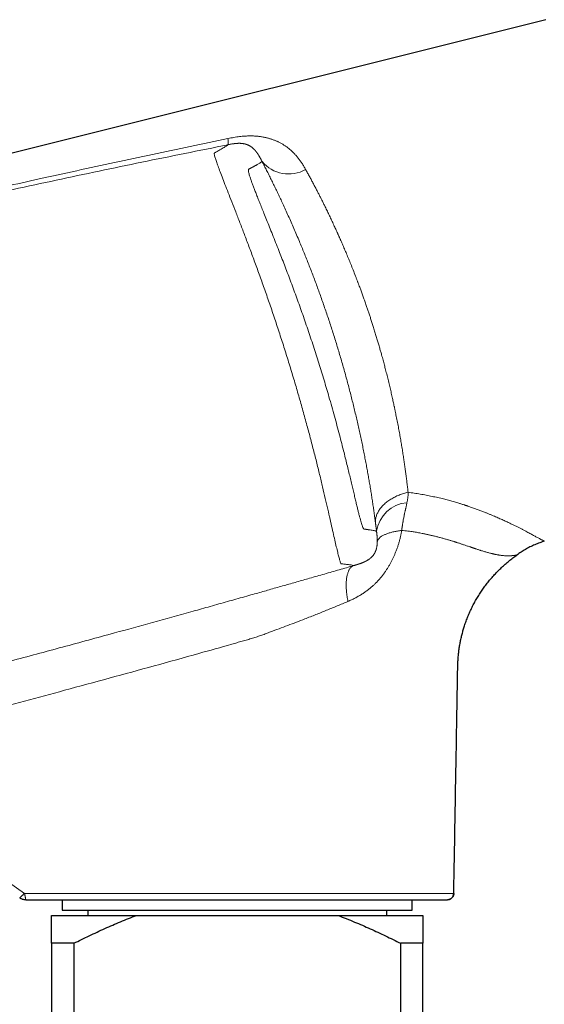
# Model space of a CAD drawing. Header units: millimetres. Extents: x 8 to 1267, y 12 to 683.
# Tile 45 of 48: x 931 to 981, y 579 to 672. Entities that reach past the tile are written whole.
import ezdxf

# ---------------------------------------------------------------- set-up
doc = ezdxf.new("R2010")
doc.units = ezdxf.units.MM

msp = doc.modelspace()

# ---------------------------------------------------------------- linework, layer by layer
at = {"color": 7, "linetype": 'Continuous', "lineweight": 30}
for p, q in [((981.077, 671.873), (910.682, 654.295)), ((978.3, 621.405), (978.331, 621.427)), ((935.479, 588.955), (935.479, 587.977)), ((968.479, 587.977), (968.479, 588.955)), ((971.848, 588.959), (971.788, 588.955)), ((934.479, 587.477), (942.489, 587.477)), ((935.479, 587.977), (941.531, 587.977)), ((937.892, 587.977), (937.892, 587.477)), ((941.531, 587.977), (968.479, 587.977)), ((942.489, 587.477), (961.469, 587.477)), ((961.469, 587.477), (969.479, 587.477)), ((966.067, 587.477), (966.067, 587.977)), ((936.576, 584.851), (934.479, 584.851)), ((934.479, 584.851), (934.479, 548.405)), ((936.576, 584.851), (936.576, 548.405)), ((967.382, 548.405), (967.382, 584.851)), ((969.479, 584.851), (967.382, 584.851)), ((969.479, 548.405), (969.479, 584.851))]:
    msp.add_line(p, q, dxfattribs=at)
at = {"color": 252, "linetype": 'Continuous', "lineweight": 0}
for p, q in [((951.09, 660.079), (951.082, 660.072)), ((962.943, 620.455), (962.958, 620.449)), ((913.016, 602.749), (931.927, 589.555))]:
    msp.add_line(p, q, dxfattribs=at)
for centre, radius, start, end in [((950.098, 660.403), 1.038, 342.35965, 15.10773), ((956.82, 660.589), 3.251, 219.62994, 299.59229), ((965.456, 627.136), 2.631, 342.86341, 4.45404), ((968.214, 623.233), 3.138, 94.4469, 172.0124)]:
    msp.add_arc(centre, radius, start, end, dxfattribs=at)
for points, knots in [([(910.707, 651.688), (911.782, 651.943), (913.933, 652.453), (917.16, 653.208), (920.388, 653.956), (923.616, 654.696), (926.846, 655.428), (930.077, 656.153), (933.416, 656.893), (936.864, 657.649), (940.421, 658.42), (943.98, 659.181), (947.539, 659.933), (949.913, 660.427), (951.1, 660.674)], [0, 0, 0, 0, 0.080067, 0.160117, 0.240153, 0.320176, 0.400187, 0.480188, 0.56018, 0.648161, 0.736134, 0.824097, 0.912053, 1, 1, 1, 1]), ([(951.1, 660.674), (951.195, 660.693), (951.381, 660.731), (951.658, 660.78), (951.927, 660.822), (952.189, 660.857), (952.43, 660.883), (952.651, 660.902), (952.853, 660.915), (953.05, 660.922), (953.242, 660.925), (953.43, 660.922), (953.607, 660.914), (953.776, 660.902), (953.939, 660.887), (954.1, 660.867), (954.261, 660.844), (954.421, 660.816), (954.579, 660.785), (954.727, 660.751), (954.865, 660.717), (954.992, 660.681), (955.117, 660.644), (955.242, 660.603), (955.365, 660.56), (955.488, 660.513), (955.609, 660.464), (955.771, 660.394), (955.971, 660.298), (956.204, 660.17), (956.431, 660.031), (956.642, 659.885), (956.838, 659.734), (956.975, 659.618), (957.066, 659.537), (957.113, 659.494), (957.159, 659.451), (957.205, 659.407), (957.251, 659.362), (957.351, 659.261), (957.502, 659.099), (957.698, 658.865), (957.889, 658.615), (958.074, 658.348), (958.254, 658.064), (958.368, 657.864), (958.425, 657.762)], [0, 0, 0, 0, 0.027834, 0.054927, 0.081319, 0.107054, 0.13218, 0.15269, 0.172842, 0.192669, 0.212206, 0.231487, 0.250549, 0.267905, 0.285403, 0.303062, 0.320901, 0.338938, 0.357192, 0.375679, 0.390939, 0.406297, 0.421761, 0.437338, 0.453039, 0.468869, 0.484837, 0.50095, 0.53417, 0.567803, 0.601907, 0.636538, 0.667492, 0.698928, 0.707246, 0.715599, 0.723988, 0.732415, 0.740878, 0.74938, 0.788485, 0.82861, 0.869794, 0.912069, 0.955464, 1, 1, 1, 1]), ([(910.701, 651.314), (913.387, 651.941), (918.759, 653.194), (926.828, 655.003), (934.906, 656.758), (942.991, 658.459), (948.389, 659.546), (951.088, 660.089)], [0, 0, 0, 0, 0.200035, 0.400028, 0.60001, 0.799997, 1, 1, 1, 1]), ([(962.961, 620.439), (962.924, 620.452), (962.85, 620.479), (962.58, 620.52), (962.282, 620.558), (962.024, 620.576), (961.901, 620.601), (961.803, 620.59), (961.755, 620.625), (961.691, 620.777), (961.605, 621.054), (961.504, 621.436), (961.385, 621.923), (961.249, 622.5), (961.096, 623.173), (960.924, 623.939), (960.73, 624.797), (960.516, 625.74), (960.28, 626.758), (960.024, 627.846), (959.746, 629.002), (959.444, 630.223), (959.12, 631.496), (958.776, 632.809), (958.412, 634.158), (958.027, 635.54), (957.623, 636.948), (957.202, 638.368), (956.768, 639.79), (956.322, 641.208), (955.865, 642.621), (955.399, 644.023), (954.928, 645.402), (954.456, 646.749), (953.989, 648.053), (953.529, 649.309), (953.08, 650.513), (952.645, 651.661), (952.227, 652.749), (951.831, 653.769), (951.46, 654.715), (951.12, 655.582), (950.812, 656.368), (950.539, 657.071), (950.306, 657.684), (950.116, 658.202), (949.97, 658.625), (949.874, 658.935), (949.823, 659.147), (949.807, 659.276), (949.826, 659.329), (949.876, 659.352), (949.923, 659.375), (950.023, 659.429), (950.218, 659.537), (950.532, 659.71), (950.836, 659.888), (951.05, 660.03), (951.075, 660.069), (951.088, 660.089)], [0, 0, 0, 0, 0.079317, 0.158649, 0.237992, 0.262987, 0.28796, 0.295848, 0.304632, 0.313783, 0.322846, 0.331935, 0.340601, 0.349275, 0.357896, 0.366514, 0.37517, 0.383859, 0.392505, 0.401121, 0.409764, 0.41846, 0.427155, 0.435788, 0.44441, 0.453066, 0.461767, 0.470459, 0.479087, 0.487696, 0.496359, 0.505049, 0.513752, 0.52246, 0.531144, 0.539768, 0.548365, 0.557004, 0.565696, 0.574361, 0.582956, 0.591552, 0.600226, 0.608927, 0.617563, 0.626151, 0.634781, 0.643451, 0.650694, 0.657932, 0.664938, 0.671297, 0.677434, 0.683571, 0.712603, 0.76443, 0.842955, 0.92148, 1, 1, 1, 1]), ([(951.088, 660.089), (951.136, 660.098), (951.227, 660.116), (951.357, 660.141), (951.474, 660.161), (951.563, 660.175), (951.622, 660.184), (951.659, 660.189), (951.698, 660.195), (951.746, 660.201), (951.796, 660.206), (951.846, 660.211), (951.884, 660.214), (951.914, 660.217), (951.938, 660.218), (951.964, 660.22), (952.008, 660.222), (952.07, 660.225), (952.137, 660.226), (952.197, 660.225), (952.248, 660.224), (952.298, 660.222), (952.361, 660.218), (952.434, 660.211), (952.511, 660.201), (952.562, 660.193), (952.589, 660.188), (952.597, 660.186), (952.605, 660.185), (952.613, 660.183), (952.62, 660.182), (952.628, 660.18), (952.638, 660.178), (952.652, 660.175), (952.672, 660.171), (952.697, 660.165), (952.726, 660.158), (952.753, 660.151), (952.778, 660.144), (952.799, 660.138), (952.821, 660.131), (952.841, 660.125), (952.857, 660.119), (952.872, 660.114), (952.893, 660.106), (952.92, 660.096), (952.952, 660.083), (952.982, 660.07), (953.01, 660.058), (953.038, 660.044), (953.07, 660.029), (953.107, 660.009), (953.144, 659.989), (953.179, 659.968), (953.211, 659.948), (953.232, 659.935), (953.245, 659.926), (953.25, 659.923), (953.255, 659.92), (953.261, 659.916), (953.265, 659.913), (953.27, 659.909), (953.275, 659.906), (953.299, 659.89), (953.341, 659.86), (953.397, 659.815), (953.449, 659.771), (953.495, 659.729), (953.537, 659.689), (953.574, 659.652), (953.605, 659.619), (953.63, 659.592), (953.65, 659.569), (953.663, 659.555), (953.669, 659.548), (953.671, 659.546), (953.672, 659.544), (953.674, 659.542), (953.677, 659.539), (953.689, 659.524), (953.71, 659.5), (953.736, 659.467), (953.76, 659.438), (953.779, 659.413), (953.796, 659.391), (953.81, 659.373), (953.819, 659.361), (953.825, 659.352), (953.83, 659.345), (953.837, 659.335), (953.844, 659.326), (953.868, 659.291), (953.894, 659.255), (953.92, 659.215), (953.929, 659.202), (953.937, 659.189), (953.946, 659.175), (953.955, 659.161), (953.964, 659.148), (953.973, 659.133), (953.984, 659.115), (953.998, 659.093), (954.016, 659.064), (954.039, 659.026), (954.063, 658.984), (954.087, 658.943), (954.109, 658.904), (954.129, 658.868), (954.148, 658.834), (954.166, 658.8), (954.188, 658.759), (954.214, 658.711), (954.244, 658.655), (954.278, 658.589), (954.303, 658.541), (954.316, 658.516)], [0, 0, 0, 0, 0.018692, 0.03547, 0.05061, 0.064395, 0.070211, 0.074273, 0.079172, 0.085662, 0.093655, 0.099688, 0.106377, 0.109575, 0.112819, 0.116593, 0.120887, 0.132579, 0.145047, 0.153769, 0.162835, 0.172265, 0.182076, 0.199466, 0.218055, 0.235498, 0.237523, 0.239561, 0.241613, 0.24368, 0.24576, 0.247854, 0.249962, 0.254072, 0.259641, 0.266701, 0.275288, 0.285444, 0.29185, 0.298775, 0.306228, 0.313537, 0.318704, 0.323833, 0.328922, 0.34146, 0.353718, 0.365677, 0.376928, 0.38729, 0.401762, 0.417943, 0.435848, 0.453147, 0.467398, 0.480806, 0.483339, 0.485838, 0.488304, 0.490737, 0.493136, 0.495501, 0.497832, 0.500128, 0.530386, 0.558505, 0.584398, 0.607999, 0.62926, 0.648141, 0.664618, 0.67688, 0.687329, 0.69502, 0.695922, 0.696801, 0.697655, 0.698485, 0.69929, 0.70213, 0.717364, 0.730869, 0.74264, 0.752666, 0.760938, 0.768182, 0.773146, 0.774518, 0.77795, 0.781385, 0.784825, 0.788268, 0.819204, 0.823654, 0.828112, 0.832579, 0.837054, 0.841538, 0.846031, 0.850185, 0.855631, 0.862356, 0.870377, 0.882157, 0.894995, 0.904921, 0.914949, 0.925095, 0.931927, 0.93964, 0.949184, 0.959898, 0.971864, 0.985185, 1, 1, 1, 1]), ([(954.316, 658.516), (954.301, 658.501), (954.27, 658.472), (954.173, 658.405), (954.054, 658.332), (953.924, 658.255), (953.828, 658.202), (953.761, 658.164), (953.729, 658.147), (953.696, 658.129), (953.662, 658.11), (953.627, 658.091), (953.592, 658.072), (953.551, 658.05), (953.503, 658.024), (953.462, 658.003), (953.435, 657.988), (953.422, 657.981), (953.408, 657.974), (953.395, 657.967), (953.38, 657.959), (953.365, 657.951), (953.343, 657.939), (953.319, 657.926), (953.291, 657.911), (953.265, 657.897), (953.241, 657.884), (953.22, 657.873), (953.205, 657.865), (953.196, 657.86), (953.191, 657.858), (953.187, 657.855), (953.182, 657.853), (953.178, 657.851), (953.173, 657.848), (953.168, 657.845), (953.16, 657.842), (953.151, 657.837), (953.139, 657.831), (953.127, 657.825), (953.113, 657.818), (953.099, 657.811), (953.085, 657.803), (953.072, 657.795), (953.061, 657.786), (953.05, 657.775), (953.042, 657.758), (953.035, 657.734), (953.032, 657.704), (953.032, 657.669), (953.035, 657.628), (953.044, 657.558), (953.066, 657.445), (953.112, 657.268), (953.176, 657.055), (953.258, 656.808), (953.356, 656.528), (953.472, 656.215), (953.603, 655.869), (953.751, 655.488), (953.915, 655.075), (954.092, 654.631), (954.283, 654.157), (954.499, 653.621), (954.743, 653.018), (955.015, 652.343), (955.3, 651.633), (955.595, 650.891), (955.883, 650.163), (956.16, 649.453), (956.426, 648.766), (956.697, 648.058), (956.97, 647.332), (957.246, 646.591), (957.523, 645.835), (957.801, 645.066), (958.077, 644.287), (958.351, 643.499), (958.624, 642.705), (958.892, 641.906), (959.156, 641.107), (959.415, 640.306), (959.669, 639.505), (959.917, 638.707), (960.159, 637.913), (960.394, 637.126), (960.637, 636.294), (960.886, 635.422), (961.139, 634.515), (961.381, 633.627), (961.61, 632.762), (961.816, 631.971), (962, 631.249), (962.165, 630.593), (962.321, 629.96), (962.47, 629.351), (962.61, 628.768), (962.743, 628.212), (962.869, 627.684), (962.987, 627.185), (963.097, 626.717), (963.201, 626.281), (963.298, 625.879), (963.388, 625.512), (963.472, 625.18), (963.549, 624.885), (963.62, 624.626), (963.685, 624.405), (963.744, 624.221), (963.794, 624.085), (963.836, 623.989), (963.864, 623.939), (963.884, 623.913), (963.894, 623.901), (963.901, 623.895), (963.904, 623.892), (963.907, 623.889), (963.91, 623.887), (963.914, 623.884), (963.917, 623.882), (963.922, 623.878), (963.929, 623.875), (963.938, 623.871), (963.948, 623.868), (963.961, 623.866), (963.977, 623.863), (963.995, 623.861), (964.009, 623.86), (964.019, 623.86), (964.022, 623.86), (964.024, 623.86), (964.026, 623.86), (964.029, 623.859), (964.033, 623.859), (964.04, 623.859), (964.048, 623.859), (964.057, 623.858), (964.065, 623.858), (964.071, 623.858), (964.075, 623.858), (964.078, 623.857), (964.082, 623.857), (964.088, 623.857), (964.098, 623.856), (964.109, 623.854), (964.118, 623.853), (964.127, 623.851), (964.134, 623.85), (964.139, 623.848), (964.142, 623.848), (964.146, 623.847), (964.149, 623.846), (964.152, 623.845), (964.154, 623.845), (964.156, 623.844), (964.159, 623.844), (964.163, 623.843), (964.168, 623.843), (964.173, 623.842), (964.179, 623.841), (964.186, 623.841), (964.202, 623.839), (964.226, 623.836), (964.258, 623.832), (964.288, 623.828), (964.318, 623.824), (964.346, 623.82), (964.449, 623.806), (964.611, 623.783), (964.8, 623.751), (964.946, 623.721), (965.053, 623.694), (965.089, 623.677), (965.107, 623.669)], [0, 0, 0, 0, 0.046243, 0.092381, 0.138415, 0.168741, 0.199022, 0.205813, 0.212603, 0.21939, 0.226175, 0.232957, 0.239738, 0.246516, 0.255909, 0.265589, 0.267802, 0.270029, 0.27227, 0.274526, 0.276796, 0.279546, 0.282409, 0.287175, 0.291633, 0.295781, 0.299622, 0.302746, 0.305631, 0.306347, 0.307047, 0.30773, 0.308397, 0.309047, 0.309681, 0.310517, 0.311623, 0.313, 0.314647, 0.316565, 0.318648, 0.320535, 0.322836, 0.324794, 0.326412, 0.328194, 0.330313, 0.33242, 0.334515, 0.336599, 0.338672, 0.340736, 0.345902, 0.35108, 0.356283, 0.361477, 0.36666, 0.371844, 0.377005, 0.382202, 0.387448, 0.392661, 0.397892, 0.403154, 0.409454, 0.415753, 0.422071, 0.428367, 0.43464, 0.439872, 0.445135, 0.450442, 0.455748, 0.461065, 0.466403, 0.471759, 0.477103, 0.482444, 0.487823, 0.493168, 0.49849, 0.503813, 0.509141, 0.514484, 0.519796, 0.525104, 0.530419, 0.536783, 0.543129, 0.549484, 0.55582, 0.562133, 0.567387, 0.572641, 0.577908, 0.583153, 0.588389, 0.593628, 0.598869, 0.604091, 0.609306, 0.614546, 0.619759, 0.624958, 0.630173, 0.635358, 0.640526, 0.645689, 0.650858, 0.656047, 0.660214, 0.664193, 0.665955, 0.667853, 0.668298, 0.668749, 0.669208, 0.669673, 0.670146, 0.670625, 0.671111, 0.672236, 0.673614, 0.675247, 0.677133, 0.679686, 0.682593, 0.685854, 0.686773, 0.687273, 0.68744, 0.687691, 0.688024, 0.688922, 0.690141, 0.691427, 0.692945, 0.694693, 0.695426, 0.695998, 0.696556, 0.697102, 0.697636, 0.699862, 0.701836, 0.703325, 0.704779, 0.706229, 0.706798, 0.707366, 0.707934, 0.708501, 0.709068, 0.709368, 0.709731, 0.710237, 0.710885, 0.711677, 0.712611, 0.713688, 0.714908, 0.716172, 0.722105, 0.727913, 0.733596, 0.739155, 0.744588, 0.749896, 0.79994, 0.849969, 0.899987, 0.949996, 1, 1, 1, 1]), ([(954.316, 658.516), (954.387, 658.377), (954.53, 658.101), (954.746, 657.676), (954.963, 657.245), (955.181, 656.806), (955.398, 656.363), (955.616, 655.915), (955.832, 655.463), (956.05, 655.003), (956.282, 654.504), (956.529, 653.967), (956.791, 653.389), (957.052, 652.801), (957.314, 652.204), (957.575, 651.597), (957.823, 651.009), (958.058, 650.443), (958.28, 649.901), (958.499, 649.355), (958.717, 648.806), (958.931, 648.255), (959.142, 647.705), (959.349, 647.153), (959.555, 646.597), (959.76, 646.033), (959.964, 645.461), (960.167, 644.882), (960.367, 644.302), (960.563, 643.718), (960.757, 643.133), (960.948, 642.544), (961.135, 641.955), (961.318, 641.365), (961.498, 640.775), (961.674, 640.185), (961.846, 639.594), (962.014, 639.007), (962.177, 638.422), (962.336, 637.841), (962.49, 637.262), (962.641, 636.682), (962.789, 636.102), (962.933, 635.521), (963.073, 634.942), (963.209, 634.366), (963.342, 633.792), (963.47, 633.22), (963.593, 632.652), (963.713, 632.089), (963.828, 631.531), (963.939, 630.979), (964.045, 630.432), (964.147, 629.894), (964.244, 629.364), (964.337, 628.842), (964.427, 628.325), (964.513, 627.809), (964.596, 627.297), (964.676, 626.789), (964.752, 626.289), (964.824, 625.797), (964.892, 625.314), (964.958, 624.838), (964.998, 624.528), (965.018, 624.373)], [0, 0, 0, 0, 0.015846, 0.03163, 0.047359, 0.063041, 0.078683, 0.094014, 0.109321, 0.124611, 0.14, 0.158302, 0.176591, 0.194881, 0.213185, 0.231514, 0.249881, 0.265703, 0.281469, 0.297187, 0.312866, 0.328514, 0.34386, 0.359192, 0.374518, 0.389939, 0.405648, 0.421334, 0.437008, 0.452676, 0.468349, 0.484035, 0.499742, 0.515391, 0.531031, 0.546671, 0.562319, 0.577984, 0.593396, 0.608841, 0.624328, 0.639665, 0.6553, 0.670933, 0.686573, 0.702228, 0.717905, 0.733614, 0.749362, 0.765053, 0.780723, 0.796381, 0.812035, 0.827692, 0.84308, 0.858487, 0.87392, 0.889461, 0.905288, 0.92109, 0.936875, 0.95265, 0.968424, 0.984204, 1, 1, 1, 1]), ([(958.425, 657.762), (958.488, 657.649), (958.611, 657.426), (958.795, 657.088), (958.976, 656.751), (959.154, 656.417), (959.328, 656.086), (959.495, 655.765), (959.656, 655.454), (959.809, 655.153), (959.96, 654.854), (960.112, 654.549), (960.282, 654.207), (960.469, 653.823), (960.672, 653.402), (960.876, 652.97), (961.074, 652.545), (961.266, 652.129), (961.402, 651.828), (961.491, 651.629), (961.532, 651.536), (961.574, 651.443), (961.616, 651.349), (961.657, 651.255), (961.699, 651.16), (961.792, 650.949), (961.937, 650.616), (962.134, 650.157), (962.332, 649.685), (962.532, 649.202), (962.739, 648.69), (962.955, 648.149), (963.116, 647.733), (963.219, 647.466), (963.263, 647.352), (963.305, 647.241), (963.344, 647.138), (963.38, 647.042), (963.414, 646.951), (963.449, 646.858), (963.516, 646.678), (963.616, 646.407), (963.75, 646.039), (963.888, 645.656), (964.029, 645.256), (964.163, 644.872), (964.288, 644.506), (964.405, 644.16), (964.523, 643.804), (964.642, 643.44), (964.767, 643.052), (964.895, 642.646), (965.023, 642.228), (965.146, 641.821), (965.264, 641.423), (965.376, 641.035), (965.484, 640.658), (965.576, 640.328), (965.654, 640.044), (965.72, 639.804), (965.783, 639.569), (965.844, 639.339), (965.903, 639.115), (965.964, 638.879), (966.029, 638.628), (966.118, 638.274), (966.226, 637.835), (966.351, 637.315), (966.47, 636.804), (966.58, 636.321), (966.68, 635.867), (966.75, 635.543), (966.796, 635.328), (966.819, 635.218), (966.842, 635.108), (966.865, 634.999), (966.887, 634.89), (966.942, 634.626), (967.025, 634.21), (967.135, 633.646), (967.238, 633.09), (967.337, 632.544), (967.43, 632.008), (967.517, 631.482), (967.599, 630.971), (967.673, 630.488), (967.741, 630.028), (967.804, 629.582), (967.865, 629.135), (967.923, 628.686), (967.978, 628.236), (968.031, 627.786), (968.063, 627.49), (968.079, 627.341)], [0, 0, 0, 0, 0.014504, 0.028673, 0.042506, 0.056003, 0.069163, 0.081988, 0.093773, 0.10526, 0.11645, 0.127559, 0.139383, 0.154294, 0.169387, 0.184667, 0.200129, 0.213883, 0.227771, 0.230907, 0.23405, 0.237199, 0.240354, 0.243516, 0.246685, 0.249859, 0.26471, 0.279811, 0.295157, 0.310741, 0.326558, 0.344218, 0.362143, 0.365694, 0.369256, 0.372827, 0.376064, 0.378869, 0.381708, 0.384582, 0.38749, 0.39835, 0.409656, 0.421402, 0.433582, 0.446188, 0.456388, 0.466844, 0.477551, 0.488505, 0.499703, 0.51249, 0.524962, 0.537135, 0.549004, 0.560564, 0.571811, 0.58274, 0.590068, 0.597243, 0.604263, 0.611127, 0.617835, 0.624385, 0.632355, 0.640363, 0.656239, 0.671926, 0.687417, 0.702709, 0.715995, 0.72912, 0.73253, 0.735929, 0.739316, 0.742692, 0.746057, 0.749409, 0.767271, 0.785022, 0.802658, 0.820172, 0.837558, 0.854811, 0.871931, 0.888492, 0.903568, 0.918931, 0.934579, 0.950512, 0.966728, 0.983225, 1, 1, 1, 1]), ([(965.018, 624.373), (965.014, 624.42), (965.005, 624.516), (965.007, 624.661), (965.021, 624.81), (965.048, 624.962), (965.089, 625.115), (965.145, 625.27), (965.214, 625.424), (965.298, 625.579), (965.397, 625.731), (965.509, 625.882), (965.635, 626.029), (965.773, 626.171), (965.924, 626.309), (966.087, 626.442), (966.259, 626.568), (966.441, 626.686), (966.631, 626.798), (966.827, 626.901), (967.029, 626.996), (967.235, 627.082), (967.444, 627.16), (967.655, 627.229), (967.867, 627.29), (968.009, 627.324), (968.079, 627.341)], [0, 0, 0, 0, 0.038645, 0.078021, 0.118086, 0.158792, 0.200085, 0.241906, 0.28419, 0.326868, 0.369867, 0.413109, 0.456515, 0.500004, 0.543492, 0.586898, 0.63014, 0.673138, 0.715816, 0.758099, 0.79992, 0.841212, 0.881917, 0.921981, 0.961356, 1, 1, 1, 1]), ([(968.079, 627.341), (968.273, 627.315), (968.66, 627.263), (969.23, 627.172), (969.791, 627.072), (970.343, 626.962), (970.885, 626.843), (971.397, 626.72), (971.879, 626.596), (972.332, 626.471), (972.727, 626.356), (973.066, 626.253), (973.282, 626.185), (973.426, 626.138), (973.5, 626.114), (973.574, 626.09), (973.647, 626.066), (973.721, 626.041), (973.891, 625.984), (974.156, 625.893), (974.511, 625.766), (974.86, 625.636), (975.179, 625.513), (975.468, 625.397), (975.73, 625.291), (975.984, 625.186), (976.22, 625.086), (976.438, 624.992), (976.643, 624.902), (976.843, 624.813), (977.039, 624.725), (977.23, 624.637), (977.416, 624.551), (977.597, 624.465), (977.81, 624.363), (978.053, 624.245), (978.32, 624.111), (978.577, 623.982), (978.822, 623.855), (979.055, 623.734), (979.27, 623.621), (979.468, 623.516), (979.65, 623.419), (979.82, 623.327), (979.979, 623.241), (980.128, 623.16), (980.267, 623.085), (980.395, 623.016), (980.509, 622.954), (980.609, 622.901), (980.696, 622.855), (980.767, 622.817), (980.824, 622.787), (980.867, 622.764), (980.898, 622.748), (980.917, 622.738), (980.919, 622.737), (980.921, 622.736)], [0, 0, 0, 0, 0.025723, 0.051369, 0.076961, 0.102524, 0.128079, 0.153647, 0.176175, 0.198743, 0.221365, 0.23633, 0.251328, 0.255262, 0.259198, 0.263137, 0.267078, 0.271022, 0.274968, 0.294671, 0.314526, 0.334543, 0.354727, 0.370708, 0.3868, 0.403004, 0.418453, 0.432195, 0.445907, 0.45959, 0.473246, 0.486875, 0.500479, 0.514059, 0.527616, 0.549794, 0.572099, 0.594535, 0.617102, 0.639803, 0.662347, 0.683473, 0.7046, 0.725727, 0.746857, 0.767989, 0.790133, 0.812167, 0.834094, 0.855916, 0.877637, 0.899259, 0.91956, 0.93978, 0.959924, 0.979996, 1, 1, 1, 1]), ([(967.971, 626.361), (967.96, 626.307), (967.938, 626.196), (967.903, 626.034), (967.877, 625.918), (967.862, 625.852), (967.858, 625.832), (967.853, 625.811), (967.848, 625.791), (967.844, 625.77), (967.837, 625.739), (967.827, 625.695), (967.812, 625.632), (967.795, 625.555), (967.776, 625.47), (967.756, 625.378), (967.74, 625.305), (967.729, 625.253), (967.723, 625.225), (967.717, 625.196), (967.711, 625.166), (967.705, 625.136), (967.689, 625.055), (967.663, 624.924), (967.63, 624.745), (967.606, 624.602), (967.592, 624.517), (967.587, 624.485), (967.585, 624.475), (967.583, 624.465), (967.582, 624.455), (967.58, 624.445), (967.572, 624.395), (967.558, 624.31), (967.54, 624.194), (967.525, 624.091), (967.511, 624.002), (967.5, 623.93), (967.491, 623.874), (967.485, 623.831), (967.48, 623.799), (967.477, 623.777), (967.475, 623.764), (967.474, 623.756), (967.474, 623.753), (967.474, 623.752), (967.474, 623.751), (967.474, 623.751), (967.474, 623.751), (967.474, 623.751), (967.474, 623.751)], [0, 0, 0, 0, 0.068075, 0.13783, 0.200163, 0.208373, 0.216591, 0.224818, 0.233052, 0.241293, 0.249541, 0.269468, 0.294445, 0.324401, 0.359252, 0.393895, 0.432183, 0.442804, 0.453667, 0.464772, 0.476117, 0.4877, 0.499519, 0.567482, 0.637043, 0.699544, 0.727425, 0.731094, 0.734767, 0.738444, 0.742124, 0.745809, 0.749499, 0.797433, 0.840083, 0.877578, 0.910011, 0.93744, 0.956498, 0.972106, 0.984263, 0.991114, 0.996018, 0.998975, 0.999724, 0.999918, 0.999971, 0.999988, 0.999994, 1, 1, 1, 1]), ([(965.018, 624.373), (965.022, 624.348), (965.028, 624.302), (965.036, 624.236), (965.043, 624.179), (965.049, 624.131), (965.054, 624.092), (965.058, 624.062), (965.061, 624.041), (965.063, 624.025), (965.065, 624.01), (965.067, 623.995), (965.068, 623.98), (965.07, 623.964), (965.072, 623.949), (965.074, 623.934), (965.076, 623.92), (965.081, 623.88), (965.088, 623.821), (965.098, 623.742), (965.104, 623.693), (965.107, 623.669)], [0, 0, 0, 0, 0.107429, 0.202023, 0.283784, 0.352711, 0.408805, 0.452067, 0.482496, 0.500093, 0.522312, 0.544315, 0.566105, 0.58768, 0.60904, 0.630186, 0.651118, 0.671836, 0.797165, 0.901936, 1, 1, 1, 1]), ([(967.474, 623.752), (967.457, 623.648), (967.424, 623.442), (967.359, 623.133), (967.283, 622.826), (967.197, 622.519), (967.1, 622.215), (966.993, 621.913), (966.88, 621.626), (966.763, 621.355), (966.645, 621.099), (966.52, 620.847), (966.386, 620.599), (966.246, 620.355), (966.098, 620.116), (965.944, 619.883), (965.778, 619.649), (965.599, 619.417), (965.407, 619.186), (965.204, 618.962), (965.032, 618.786), (964.893, 618.653), (964.792, 618.56), (964.689, 618.468), (964.583, 618.377), (964.476, 618.288), (964.365, 618.2), (964.2, 618.073), (963.975, 617.91), (963.686, 617.719), (963.385, 617.538), (963.071, 617.368), (962.746, 617.206), (962.521, 617.109), (962.408, 617.06)], [0, 0, 0, 0, 0.035997, 0.071857, 0.10769, 0.143646, 0.179489, 0.215192, 0.250888, 0.282328, 0.313538, 0.344618, 0.375667, 0.407091, 0.438276, 0.469328, 0.500352, 0.534036, 0.567881, 0.602016, 0.636564, 0.652242, 0.668038, 0.683961, 0.70002, 0.716226, 0.732586, 0.749111, 0.789144, 0.829772, 0.87109, 0.913184, 0.956131, 1, 1, 1, 1]), ([(965.107, 623.669), (965.109, 623.65), (965.113, 623.613), (965.12, 623.559), (965.126, 623.508), (965.131, 623.458), (965.136, 623.413), (965.14, 623.378), (965.143, 623.348), (965.147, 623.317), (965.15, 623.278), (965.154, 623.238), (965.158, 623.199), (965.16, 623.166), (965.163, 623.137), (965.164, 623.113), (965.166, 623.089), (965.168, 623.064), (965.169, 623.036), (965.171, 623.01), (965.172, 622.984), (965.173, 622.96), (965.175, 622.923), (965.176, 622.876), (965.178, 622.817), (965.178, 622.76), (965.178, 622.707), (965.177, 622.674), (965.177, 622.659)], [0, 0, 0, 0, 0.055927, 0.110111, 0.162645, 0.213619, 0.26312, 0.299711, 0.323342, 0.355222, 0.394889, 0.43977, 0.478187, 0.511471, 0.539905, 0.563713, 0.583353, 0.611046, 0.637733, 0.663457, 0.688255, 0.712165, 0.735221, 0.794471, 0.848079, 0.905207, 0.955678, 1, 1, 1, 1]), ([(967.474, 623.752), (967.41, 623.743), (967.281, 623.726), (967.093, 623.696), (966.909, 623.662), (966.73, 623.624), (966.557, 623.583), (966.39, 623.538), (966.232, 623.489), (966.082, 623.437), (965.942, 623.382), (965.812, 623.324), (965.693, 623.264), (965.586, 623.201), (965.491, 623.137), (965.409, 623.071), (965.339, 623.003), (965.281, 622.935), (965.236, 622.866), (965.204, 622.797), (965.183, 622.728), (965.179, 622.682), (965.177, 622.659)], [0, 0, 0, 0, 0.047793, 0.096253, 0.145323, 0.194939, 0.245033, 0.295531, 0.346359, 0.397436, 0.44868, 0.500008, 0.551337, 0.60258, 0.653656, 0.704482, 0.754979, 0.805071, 0.854685, 0.903752, 0.95221, 1, 1, 1, 1]), ([(978.33, 621.429), (978.329, 621.429), (978.328, 621.429), (978.313, 621.426), (978.288, 621.422), (978.253, 621.416), (978.204, 621.409), (978.142, 621.401), (978.083, 621.394), (978.039, 621.389), (978.016, 621.387), (977.992, 621.384), (977.97, 621.382), (977.949, 621.381), (977.931, 621.379), (977.915, 621.378), (977.902, 621.377), (977.889, 621.376), (977.877, 621.375), (977.867, 621.374), (977.86, 621.373), (977.855, 621.372), (977.846, 621.372), (977.833, 621.37), (977.82, 621.369), (977.806, 621.368), (977.792, 621.367), (977.777, 621.366), (977.76, 621.364), (977.744, 621.363), (977.722, 621.362), (977.695, 621.361), (977.661, 621.359), (977.623, 621.358), (977.583, 621.357), (977.54, 621.357), (977.494, 621.357), (977.445, 621.357), (977.394, 621.359), (977.339, 621.361), (977.235, 621.366), (977.078, 621.378), (976.899, 621.398), (976.783, 621.414), (976.735, 621.421), (976.72, 621.423), (976.706, 621.425), (976.691, 621.427), (976.677, 621.429), (976.652, 621.433), (976.615, 621.439), (976.56, 621.448), (976.496, 621.46), (976.422, 621.473), (976.341, 621.489), (976.252, 621.507), (976.162, 621.527), (976.075, 621.547), (975.972, 621.571), (975.849, 621.601), (975.702, 621.639), (975.552, 621.679), (975.399, 621.722), (975.242, 621.768), (975.083, 621.816), (974.938, 621.861), (974.805, 621.903), (974.685, 621.942), (974.556, 621.985), (974.449, 622.02), (974.365, 622.048), (974.307, 622.068), (974.249, 622.088), (974.186, 622.109), (974.12, 622.131), (974.051, 622.155), (973.982, 622.178), (973.883, 622.212), (973.756, 622.255), (973.602, 622.307), (973.455, 622.357), (973.313, 622.404), (973.178, 622.45), (973.046, 622.493), (972.917, 622.536), (972.792, 622.577), (972.7, 622.606), (972.638, 622.626), (972.603, 622.637), (972.566, 622.649), (972.525, 622.662), (972.478, 622.677), (972.429, 622.692), (972.354, 622.715), (972.25, 622.747), (972.116, 622.788), (971.976, 622.83), (971.829, 622.873), (971.624, 622.933), (971.361, 623.007), (971.042, 623.094), (970.726, 623.176), (970.469, 623.24), (970.272, 623.287), (970.134, 623.319), (969.997, 623.35), (969.862, 623.38), (969.719, 623.41), (969.567, 623.442), (969.385, 623.478), (969.184, 623.516), (968.969, 623.555), (968.762, 623.59), (968.557, 623.623), (968.328, 623.656), (968.067, 623.69), (967.775, 623.723), (967.575, 623.742), (967.474, 623.752)], [0, 0, 0, 0, 0.013261, 0.026952, 0.041128, 0.055846, 0.07113, 0.088608, 0.106795, 0.111677, 0.116609, 0.121375, 0.125557, 0.129519, 0.13326, 0.13579, 0.138207, 0.14051, 0.1427, 0.144776, 0.145252, 0.146205, 0.147691, 0.14971, 0.152263, 0.154263, 0.156501, 0.158978, 0.161695, 0.164651, 0.166859, 0.171929, 0.177308, 0.183082, 0.189177, 0.195593, 0.202333, 0.209397, 0.216789, 0.22451, 0.232561, 0.259915, 0.287457, 0.301099, 0.302889, 0.304679, 0.30647, 0.308262, 0.310055, 0.311442, 0.317067, 0.323217, 0.33101, 0.339518, 0.348745, 0.358694, 0.369372, 0.378672, 0.387197, 0.402423, 0.417653, 0.432882, 0.44811, 0.463334, 0.478551, 0.493759, 0.50418, 0.515163, 0.526709, 0.538821, 0.543734, 0.548735, 0.553824, 0.559001, 0.564791, 0.570736, 0.576565, 0.582277, 0.59541, 0.607878, 0.619679, 0.630809, 0.641266, 0.651048, 0.6612, 0.670501, 0.678948, 0.6816, 0.684155, 0.686612, 0.689665, 0.693128, 0.69664, 0.700202, 0.709322, 0.718753, 0.728493, 0.738545, 0.748908, 0.770372, 0.791206, 0.811405, 0.830967, 0.839541, 0.847986, 0.856302, 0.864488, 0.872545, 0.881927, 0.891631, 0.904687, 0.917124, 0.928941, 0.940228, 0.951907, 0.967544, 0.983574, 1, 1, 1, 1]), ([(965.177, 622.659), (965.176, 622.647), (965.176, 622.621), (965.174, 622.579), (965.171, 622.529), (965.167, 622.474), (965.163, 622.42), (965.157, 622.372), (965.152, 622.332), (965.147, 622.296), (965.143, 622.264), (965.133, 622.205), (965.123, 622.151), (965.111, 622.101), (965.108, 622.087), (965.105, 622.073), (965.101, 622.059), (965.098, 622.045), (965.094, 622.031), (965.086, 622.001), (965.074, 621.959), (965.057, 621.908), (965.043, 621.866), (965.03, 621.833), (965.02, 621.808), (965.01, 621.783), (964.996, 621.75), (964.981, 621.716), (964.966, 621.686), (964.956, 621.665), (964.944, 621.642), (964.931, 621.618), (964.917, 621.593), (964.892, 621.551), (964.857, 621.496), (964.811, 621.432), (964.768, 621.377), (964.725, 621.328), (964.695, 621.294), (964.673, 621.272), (964.662, 621.26), (964.65, 621.249), (964.639, 621.237), (964.627, 621.225), (964.613, 621.212), (964.596, 621.196), (964.574, 621.176), (964.554, 621.158), (964.536, 621.144), (964.523, 621.133), (964.509, 621.121), (964.494, 621.109), (964.478, 621.096), (964.441, 621.067), (964.38, 621.023), (964.297, 620.968), (964.236, 620.931), (964.202, 620.912), (964.193, 620.906), (964.183, 620.901), (964.173, 620.895), (964.163, 620.889), (964.153, 620.884), (964.143, 620.878), (964.131, 620.872), (964.112, 620.862), (964.085, 620.847), (964.056, 620.832), (964.028, 620.819), (964.003, 620.806), (963.976, 620.793), (963.945, 620.779), (963.912, 620.764), (963.875, 620.747), (963.834, 620.73), (963.79, 620.712), (963.745, 620.693), (963.703, 620.677), (963.666, 620.663), (963.634, 620.651), (963.606, 620.641), (963.58, 620.631), (963.553, 620.622), (963.529, 620.614), (963.504, 620.605), (963.478, 620.597), (963.452, 620.588), (963.426, 620.579), (963.394, 620.569), (963.352, 620.556), (963.313, 620.543), (963.281, 620.533), (963.259, 620.527), (963.236, 620.52), (963.211, 620.512), (963.174, 620.501), (963.127, 620.487), (963.074, 620.472), (963.032, 620.46), (963.002, 620.451), (962.982, 620.445), (962.97, 620.442), (962.963, 620.44), (962.961, 620.439), (962.961, 620.439)], [0, 0, 0, 0, 0.010398, 0.023075, 0.037901, 0.054722, 0.073022, 0.086287, 0.098187, 0.10879, 0.11816, 0.126354, 0.16097, 0.164907, 0.168849, 0.172795, 0.176743, 0.180692, 0.184642, 0.188589, 0.205487, 0.219391, 0.230631, 0.239468, 0.2461, 0.250659, 0.259458, 0.272461, 0.277693, 0.283367, 0.289487, 0.296061, 0.303107, 0.31065, 0.331424, 0.351654, 0.3715, 0.388426, 0.406208, 0.411008, 0.415865, 0.420782, 0.425757, 0.430791, 0.435884, 0.443117, 0.452409, 0.463877, 0.469008, 0.474505, 0.480379, 0.486639, 0.493296, 0.500362, 0.533353, 0.568048, 0.59994, 0.603598, 0.60727, 0.610959, 0.614662, 0.618381, 0.622115, 0.625864, 0.629562, 0.636444, 0.64658, 0.66008, 0.668137, 0.677094, 0.686975, 0.697809, 0.709626, 0.72246, 0.73635, 0.751337, 0.767323, 0.781411, 0.793515, 0.803556, 0.811464, 0.820946, 0.828534, 0.836194, 0.843937, 0.851771, 0.859707, 0.867754, 0.875923, 0.888634, 0.904744, 0.910566, 0.916776, 0.923389, 0.930426, 0.937906, 0.955255, 0.970158, 0.982319, 0.989481, 0.994859, 0.998382, 0.999431, 1, 1, 1, 1]), ([(911.013, 606.349), (912.649, 606.764), (915.921, 607.596), (920.824, 608.863), (925.723, 610.145), (930.618, 611.443), (935.508, 612.756), (939.97, 613.97), (944.004, 615.08), (946.678, 615.822), (948.42, 616.309), (949.229, 616.535), (950.038, 616.762), (950.847, 616.989), (951.656, 617.217), (952.465, 617.445), (953.214, 617.657), (953.904, 617.852), (954.531, 618.03), (955.156, 618.207), (955.777, 618.384), (956.391, 618.558), (956.998, 618.731), (957.599, 618.902), (958.197, 619.073), (958.83, 619.254), (959.498, 619.445), (960.198, 619.645), (960.895, 619.845), (961.588, 620.044), (962.278, 620.242), (962.733, 620.373), (962.961, 620.439)], [0, 0, 0, 0, 0.093541, 0.187083, 0.280626, 0.374169, 0.467712, 0.561255, 0.630403, 0.699551, 0.715074, 0.730597, 0.746119, 0.761642, 0.777165, 0.792692, 0.808213, 0.820346, 0.832434, 0.844483, 0.856503, 0.868502, 0.880271, 0.892031, 0.903788, 0.915547, 0.929555, 0.94358, 0.95763, 0.971712, 0.985833, 1, 1, 1, 1]), ([(962.408, 617.06), (962.393, 617.14), (962.363, 617.301), (962.325, 617.543), (962.294, 617.785), (962.271, 618.025), (962.255, 618.263), (962.247, 618.496), (962.247, 618.722), (962.256, 618.939), (962.274, 619.147), (962.3, 619.332), (962.33, 619.495), (962.365, 619.638), (962.405, 619.771), (962.45, 619.892), (962.501, 620.002), (962.559, 620.107), (962.627, 620.203), (962.704, 620.288), (962.785, 620.355), (962.871, 620.407), (962.931, 620.428), (962.961, 620.439)], [0, 0, 0, 0, 0.046845, 0.094626, 0.14327, 0.192695, 0.242811, 0.293517, 0.344704, 0.39626, 0.448063, 0.499991, 0.543273, 0.586482, 0.629547, 0.672398, 0.714966, 0.757187, 0.807303, 0.856729, 0.905373, 0.953154, 1, 1, 1, 1]), ([(962.408, 617.06), (962.073, 616.919), (961.407, 616.64), (960.395, 616.226), (959.379, 615.818), (958.431, 615.445), (957.551, 615.104), (956.74, 614.795), (955.925, 614.491), (955.245, 614.238), (954.703, 614.036), (954.291, 613.882), (953.861, 613.735), (953.407, 613.59), (952.93, 613.451), (952.442, 613.312), (951.951, 613.172), (950.59, 612.785), (947.987, 612.052), (944.138, 610.985), (939.914, 609.829), (934.583, 608.383), (928.142, 606.663), (920.585, 604.682), (915.539, 603.393), (913.016, 602.749)], [0, 0, 0, 0, 0.022438, 0.044611, 0.066567, 0.08836, 0.105406, 0.122426, 0.139427, 0.156322, 0.164701, 0.173098, 0.181861, 0.191076, 0.200775, 0.210644, 0.220525, 0.230416, 0.292758, 0.377397, 0.462143, 0.54678, 0.697847, 0.848908, 1, 1, 1, 1]), ([(931.47, 589.135), (931.47, 589.135), (931.472, 589.136), (931.479, 589.142), (931.491, 589.152), (931.509, 589.167), (931.534, 589.19), (931.568, 589.221), (931.608, 589.257), (931.653, 589.299), (931.702, 589.345), (931.755, 589.394), (931.811, 589.446), (931.869, 589.5), (931.907, 589.537), (931.927, 589.555)], [0, 0, 0, 0, 0.062916, 0.125697, 0.188287, 0.250616, 0.333979, 0.417355, 0.500259, 0.58381, 0.666973, 0.750024, 0.833413, 0.916706, 1, 1, 1, 1]), ([(931.927, 589.555), (933.493, 589.555), (936.626, 589.555), (941.325, 589.555), (944.975, 589.555), (947.575, 589.555), (949.126, 589.555), (950.677, 589.555), (951.893, 589.555), (952.777, 589.555), (953.331, 589.555), (953.889, 589.555), (954.45, 589.554), (955.007, 589.554), (955.559, 589.554), (956.105, 589.553), (956.65, 589.553), (957.184, 589.553), (957.705, 589.552), (958.213, 589.552), (958.719, 589.552), (959.222, 589.552), (959.719, 589.551), (960.21, 589.551), (960.71, 589.551), (961.219, 589.551), (961.737, 589.55), (962.246, 589.55), (962.748, 589.55), (963.251, 589.55), (963.755, 589.549), (964.259, 589.549), (964.751, 589.549), (965.232, 589.548), (965.7, 589.548), (966.148, 589.548), (966.574, 589.548), (966.98, 589.548), (967.373, 589.547), (967.753, 589.547), (968.128, 589.547), (968.496, 589.547), (968.855, 589.547), (969.198, 589.546), (969.526, 589.546), (969.837, 589.546), (970.127, 589.546), (970.394, 589.546), (970.641, 589.546), (970.873, 589.546), (971.088, 589.545), (971.282, 589.545), (971.455, 589.545), (971.608, 589.545), (971.748, 589.545), (971.875, 589.545), (971.988, 589.545), (972.087, 589.545), (972.176, 589.545), (972.251, 589.545), (972.312, 589.545), (972.355, 589.545), (972.369, 589.545), (972.376, 589.545)], [0, 0, 0, 0, 0.092008, 0.184009, 0.276001, 0.306361, 0.336727, 0.367105, 0.397449, 0.40819, 0.41902, 0.429977, 0.441015, 0.452038, 0.462863, 0.473702, 0.484569, 0.495476, 0.505773, 0.51612, 0.526497, 0.536885, 0.547265, 0.557617, 0.56793, 0.579255, 0.590569, 0.601883, 0.613207, 0.624552, 0.636605, 0.648661, 0.66072, 0.67278, 0.684842, 0.696903, 0.708275, 0.719646, 0.731015, 0.742382, 0.753747, 0.765801, 0.777858, 0.789918, 0.801981, 0.814044, 0.826109, 0.837483, 0.848856, 0.860227, 0.871596, 0.882962, 0.893295, 0.903644, 0.91401, 0.924388, 0.934777, 0.945174, 0.955576, 0.967021, 0.978465, 0.989905, 1, 1, 1, 1]), ([(931.927, 589.555), (931.932, 589.529), (931.943, 589.477), (931.959, 589.401), (931.974, 589.327), (931.988, 589.257), (932.001, 589.192), (932.012, 589.132), (932.022, 589.08), (932.03, 589.036), (932.036, 589.003), (932.04, 588.981), (932.042, 588.966), (932.043, 588.957), (932.042, 588.956), (932.042, 588.955)], [0, 0, 0, 0, 0.0832976, 0.1665773, 0.2499709, 0.3330342, 0.4161824, 0.4997433, 0.5826507, 0.6659963, 0.7493971, 0.8117167, 0.8742778, 0.9370447, 1, 1, 1, 1])]:
    msp.add_open_spline(points, degree=3, knots=knots, dxfattribs=at)
at = {"color": 7, "linetype": 'Continuous', "lineweight": 30}
for points, knots in [([(980.921, 622.736), (980.85, 622.712), (980.707, 622.665), (980.487, 622.588), (980.259, 622.503), (980.027, 622.409), (979.795, 622.307), (979.569, 622.199), (979.35, 622.083), (979.139, 621.962), (978.932, 621.834), (978.728, 621.701), (978.527, 621.566), (978.395, 621.474), (978.33, 621.429)], [0, 0, 0, 0, 0.076197, 0.155781, 0.23949, 0.326127, 0.413612, 0.500022, 0.584577, 0.667855, 0.750961, 0.834646, 0.918472, 1, 1, 1, 1]), ([(972.388, 589.545), (972.437, 592.355), (972.534, 597.975), (972.638, 603.82), (972.695, 607.079), (972.707, 607.754), (972.718, 608.428), (972.729, 609.103), (972.741, 609.777), (972.75, 610.452), (972.761, 611.04), (972.785, 611.541), (972.816, 611.955), (972.861, 612.368), (972.92, 612.78), (972.991, 613.187), (973.075, 613.589), (973.17, 613.986), (973.278, 614.379), (973.405, 614.79), (973.552, 615.216), (973.722, 615.656), (973.908, 616.09), (974.111, 616.516), (974.327, 616.933), (974.556, 617.339), (974.799, 617.734), (975.055, 618.121), (975.326, 618.5), (975.612, 618.872), (975.913, 619.236), (976.227, 619.589), (976.553, 619.93), (976.889, 620.258), (977.235, 620.571), (977.589, 620.871), (977.953, 621.158), (978.204, 621.339), (978.33, 621.429)], [0, 0, 0, 0, 0.250014, 0.500028, 0.520029, 0.54003, 0.560031, 0.580032, 0.600034, 0.620035, 0.640036, 0.652356, 0.664675, 0.676994, 0.689314, 0.701636, 0.713738, 0.72584, 0.737941, 0.750041, 0.76404, 0.778036, 0.792031, 0.806024, 0.820016, 0.83376, 0.847504, 0.861249, 0.874995, 0.888992, 0.902989, 0.916988, 0.930987, 0.944987, 0.958738, 0.97249, 0.986244, 1, 1, 1, 1]), ([(932.042, 588.955), (932.01, 588.955), (931.943, 588.955), (931.841, 588.965), (931.738, 588.988), (931.64, 589.028), (931.551, 589.079), (931.496, 589.117), (931.47, 589.135)], [0, 0, 0, 0, 0.157547, 0.326272, 0.5, 0.673728, 0.842453, 1, 1, 1, 1]), ([(971.848, 588.958), (971.85, 588.958), (971.857, 588.959), (971.871, 588.961), (971.89, 588.964), (971.909, 588.968), (971.928, 588.973), (971.947, 588.979), (971.967, 588.985), (971.986, 588.992), (972.002, 588.999), (972.014, 589.004), (972.029, 589.01), (972.047, 589.019), (972.071, 589.032), (972.101, 589.05), (972.136, 589.073), (972.175, 589.105), (972.22, 589.148), (972.265, 589.203), (972.308, 589.272), (972.345, 589.353), (972.371, 589.446), (972.375, 589.511), (972.377, 589.545)], [0, 0, 0, 0, 0.021786, 0.126105, 0.217189, 0.295078, 0.35986, 0.411723, 0.45108, 0.478954, 0.489463, 0.498615, 0.508916, 0.523891, 0.543736, 0.568524, 0.598461, 0.635529, 0.68029, 0.732505, 0.791652, 0.856851, 0.926836, 1, 1, 1, 1]), ([(972.388, 589.545), (972.387, 589.521), (972.384, 589.472), (972.369, 589.399), (972.347, 589.332), (972.318, 589.272), (972.287, 589.22), (972.251, 589.172), (972.21, 589.126), (972.164, 589.086), (972.114, 589.05), (972.062, 589.02), (972.002, 588.993), (971.951, 588.976), (971.919, 588.97), (971.912, 588.969)], [0, 0, 0, 0, 0.088807, 0.181377, 0.277195, 0.350822, 0.425584, 0.501122, 0.577053, 0.652985, 0.728522, 0.803283, 0.876909, 0.972726, 1, 1, 1, 1]), ([(972.376, 589.545), (972.377, 589.545), (972.387, 589.545), (972.388, 589.545), (972.388, 589.545)], [0, 0, 0, 0, 0.104866, 1, 1, 1, 1]), ([(932.042, 588.955), (932.055, 588.955), (932.088, 588.955), (932.146, 588.955), (932.224, 588.955), (932.321, 588.955), (932.438, 588.955), (932.574, 588.955), (932.729, 588.955), (932.904, 588.955), (933.098, 588.955), (933.311, 588.955), (933.543, 588.955), (933.792, 588.955), (934.055, 588.955), (934.333, 588.955), (934.628, 588.955), (934.942, 588.955), (935.273, 588.955), (935.622, 588.955), (935.978, 588.955), (936.34, 588.955), (936.707, 588.955), (937.089, 588.955), (937.486, 588.955), (937.898, 588.955), (938.189, 588.955), (938.353, 588.955), (938.387, 588.955), (938.42, 588.955), (938.453, 588.955), (938.486, 588.955), (938.519, 588.955), (938.601, 588.955), (938.779, 588.955), (939.131, 588.955), (939.585, 588.955), (940.09, 588.955), (940.591, 588.955), (941.107, 588.955), (941.636, 588.955), (942.131, 588.955), (942.591, 588.955), (943.019, 588.955), (943.434, 588.955), (943.834, 588.955), (944.221, 588.955), (944.48, 588.955), (944.618, 588.955), (944.639, 588.955), (944.66, 588.955), (944.683, 588.955), (944.706, 588.955), (944.73, 588.955), (944.755, 588.955), (944.801, 588.955), (944.871, 588.955), (944.975, 588.955), (945.095, 588.955), (945.234, 588.955), (945.39, 588.955), (945.563, 588.955), (945.753, 588.955), (945.959, 588.955), (946.178, 588.955), (946.407, 588.955), (946.644, 588.955), (946.888, 588.955), (947.081, 588.955), (947.219, 588.955), (947.298, 588.955), (947.378, 588.955), (947.46, 588.955), (947.542, 588.955), (947.626, 588.955), (947.706, 588.955), (947.86, 588.955), (948.085, 588.955), (948.381, 588.955), (948.702, 588.955), (949.043, 588.955), (949.402, 588.955), (949.743, 588.955), (950.068, 588.955), (950.314, 588.955), (950.488, 588.955), (950.593, 588.955), (950.697, 588.955), (950.797, 588.955), (950.891, 588.955), (950.984, 588.955), (951.084, 588.955), (951.196, 588.955), (951.324, 588.955), (951.466, 588.955), (951.612, 588.955), (951.755, 588.955), (951.885, 588.955), (952.006, 588.955), (952.118, 588.955), (952.224, 588.955), (952.325, 588.955), (952.404, 588.955), (952.466, 588.955), (952.515, 588.955), (952.569, 588.955), (952.698, 588.955), (952.898, 588.955), (953.165, 588.955), (953.4, 588.955), (953.605, 588.955), (953.782, 588.955), (953.958, 588.955), (954.139, 588.955), (954.327, 588.955), (954.518, 588.955), (954.806, 588.955), (955.19, 588.955), (955.671, 588.955), (956.153, 588.955), (956.635, 588.955), (957.121, 588.955), (957.608, 588.955), (958.095, 588.955), (958.579, 588.955), (959.06, 588.955), (959.538, 588.955), (960.012, 588.955), (960.496, 588.955), (960.989, 588.955), (961.49, 588.955), (961.984, 588.955), (962.47, 588.955), (962.959, 588.955), (963.449, 588.955), (963.937, 588.955), (964.413, 588.955), (964.878, 588.955), (965.332, 588.955), (965.766, 588.955), (966.18, 588.955), (966.573, 588.955), (966.952, 588.955), (967.318, 588.955), (967.679, 588.955), (968.033, 588.955), (968.38, 588.955), (968.712, 588.955), (969.029, 588.955), (969.331, 588.955), (969.611, 588.955), (969.872, 588.955), (970.111, 588.955), (970.335, 588.955), (970.544, 588.955), (970.74, 588.955), (970.924, 588.955), (971.093, 588.955), (971.245, 588.955), (971.377, 588.955), (971.492, 588.955), (971.586, 588.955), (971.661, 588.955), (971.718, 588.955), (971.758, 588.955), (971.784, 588.955), (971.787, 588.955), (971.788, 588.955)], [0, 0, 0, 0, 0.0007745, 0.0019307, 0.0034684, 0.0053877, 0.0076886, 0.0103711, 0.0134352, 0.0168809, 0.0207082, 0.024917, 0.0295075, 0.0344795, 0.0396117, 0.0450956, 0.0509311, 0.0571183, 0.0636571, 0.0705477, 0.0777899, 0.0847375, 0.0919807, 0.0995193, 0.1073535, 0.1154831, 0.1239083, 0.1245659, 0.1252226, 0.1258783, 0.126533, 0.1271867, 0.1278394, 0.1284911, 0.1320579, 0.1383528, 0.1493564, 0.1589241, 0.1682492, 0.1790343, 0.1894757, 0.1995735, 0.208299, 0.2167504, 0.2249279, 0.2328314, 0.240461, 0.2478165, 0.2482049, 0.248611, 0.2490348, 0.2494764, 0.2499358, 0.250413, 0.2509079, 0.2514206, 0.2531475, 0.2550499, 0.2575433, 0.2602855, 0.2632762, 0.2667566, 0.2705223, 0.2745736, 0.2789102, 0.2835323, 0.2881038, 0.292924, 0.2979928, 0.2995337, 0.3010962, 0.3026803, 0.304286, 0.3059132, 0.3075621, 0.3092325, 0.3106495, 0.3166897, 0.3225446, 0.3282144, 0.3356473, 0.3427358, 0.3494799, 0.3558795, 0.3619348, 0.3640687, 0.3661563, 0.3681977, 0.3701927, 0.372056, 0.3737884, 0.3757211, 0.3779443, 0.3804581, 0.3832624, 0.3863572, 0.3891338, 0.3916854, 0.3940675, 0.3962801, 0.3983231, 0.4003747, 0.4022211, 0.4030074, 0.4040757, 0.405135, 0.4061854, 0.4117138, 0.41698, 0.4219843, 0.4256374, 0.4291375, 0.4324846, 0.4360736, 0.4398607, 0.4436543, 0.4474547, 0.4569886, 0.4665748, 0.4762199, 0.4859304, 0.4957126, 0.5056911, 0.5156818, 0.5256922, 0.5357296, 0.5458015, 0.5559151, 0.5660024, 0.5770712, 0.5881401, 0.5992184, 0.6103153, 0.6214399, 0.6332607, 0.6450462, 0.6568073, 0.6685552, 0.6803009, 0.6921269, 0.7032693, 0.7143637, 0.7254201, 0.7364485, 0.7474589, 0.7592396, 0.7710069, 0.7827724, 0.7945473, 0.8063431, 0.8182166, 0.8294102, 0.8405749, 0.8517207, 0.8628572, 0.8739944, 0.8858569, 0.8976654, 0.9094309, 0.921165, 0.932879, 0.9445845, 0.9556238, 0.9666753, 0.9777488, 0.9888539, 1, 1, 1, 1]), ([(934.479, 584.851), (934.479, 584.956), (934.479, 585.167), (934.479, 585.468), (934.479, 585.733), (934.479, 585.962), (934.479, 586.16), (934.479, 586.348), (934.479, 586.526), (934.479, 586.695), (934.479, 586.852), (934.479, 586.998), (934.479, 587.124), (934.479, 587.233), (934.479, 587.326), (934.479, 587.408), (934.479, 587.454), (934.479, 587.477)], [0, 0, 0, 0, 0.085698, 0.171402, 0.257098, 0.321482, 0.385866, 0.450061, 0.514256, 0.579423, 0.644602, 0.709779, 0.774943, 0.831164, 0.887385, 0.943692, 1, 1, 1, 1]), ([(936.576, 584.851), (936.817, 584.971), (937.299, 585.211), (938.027, 585.562), (938.758, 585.906), (939.494, 586.242), (940.235, 586.568), (940.981, 586.883), (941.732, 587.188), (942.237, 587.38), (942.489, 587.477)], [0, 0, 0, 0, 0.124812, 0.249623, 0.374491, 0.49936, 0.624461, 0.749562, 0.874782, 1, 1, 1, 1]), ([(961.469, 587.477), (961.733, 587.376), (962.26, 587.175), (963.029, 586.862), (963.777, 586.545), (964.505, 586.223), (965.23, 585.893), (965.951, 585.553), (966.669, 585.206), (967.144, 584.969), (967.382, 584.851)], [0, 0, 0, 0, 0.130735, 0.261513, 0.384509, 0.507511, 0.630509, 0.753671, 0.876837, 1, 1, 1, 1]), ([(969.479, 587.477), (969.479, 587.453), (969.479, 587.405), (969.479, 587.311), (969.479, 587.196), (969.479, 587.055), (969.479, 586.897), (969.479, 586.723), (969.479, 586.535), (969.479, 586.332), (969.479, 586.118), (969.479, 585.89), (969.479, 585.648), (969.479, 585.393), (969.479, 585.128), (969.479, 584.943), (969.479, 584.851)], [0, 0, 0, 0, 0.058768, 0.117563, 0.190446, 0.263349, 0.336256, 0.409144, 0.482408, 0.555672, 0.628119, 0.700567, 0.77542, 0.850281, 0.925144, 1, 1, 1, 1])]:
    msp.add_open_spline(points, degree=3, knots=knots, dxfattribs=at)

doc.saveas('drawing.dxf')
